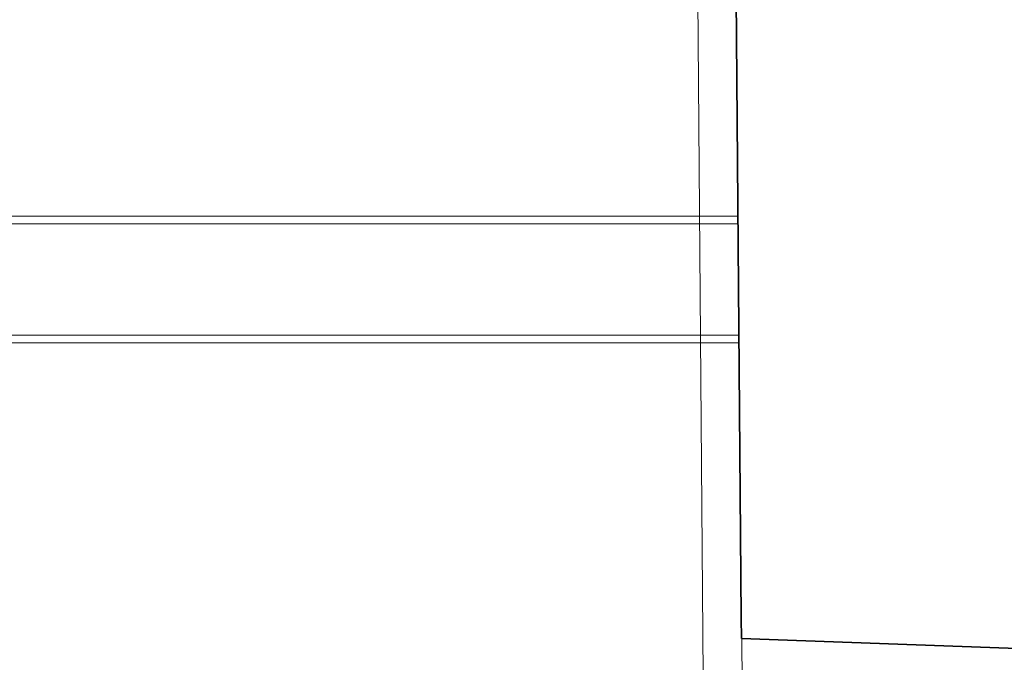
# Model space of a CAD drawing. Extents: x -297 to 573, y -46 to 548.
# Tile 211 of 256: x 304 to 329, y 304 to 320. Entities that reach past the tile are written whole.
import ezdxf
from ezdxf.lldxf.tags import DXFTag

# ---------------------------------------------------------------- set-up
doc = ezdxf.new("R2010")
doc.units = 0
doc.layers.get('0').update_dxf_attribs({"lineweight": 35})
for name, color, linetype, lineweight in [('5_EG-AUSBAU', 7, 'Continuous', 25), ('5_EG-BESTAND', 7, 'Continuous', 25), ('5_EG-NEU', 7, 'Continuous', 25)]:
    doc.layers.add(name, color=color, linetype=linetype, lineweight=lineweight)
tags = doc.linetypes.add('ALL_S14', pattern=[0.002, 0.001, -0.001]).pattern_tags.tags
tags[6:7] = [DXFTag(74, 4), DXFTag(75, 0), DXFTag(340, '0'), DXFTag(46, 1.0), DXFTag(50, 0.0), DXFTag(44, 0.0), DXFTag(45, 0.0)]
tags[4:5] = [DXFTag(74, 4), DXFTag(75, 0), DXFTag(340, '0'), DXFTag(46, 1.0), DXFTag(50, 0.0), DXFTag(44, 0.0), DXFTag(45, 0.0)]
tags = doc.linetypes.add('PUNKT2_S9', pattern=[0.0005, 0, -0.0005]).pattern_tags.tags
tags[6:7] = [DXFTag(74, 4), DXFTag(75, 0), DXFTag(340, '0'), DXFTag(46, 1.0), DXFTag(50, 0.0), DXFTag(44, 0.0), DXFTag(45, 0.0)]
tags[4:5] = [DXFTag(74, 4), DXFTag(75, 0), DXFTag(340, '0'), DXFTag(46, 1.0), DXFTag(50, 0.0), DXFTag(44, 0.0), DXFTag(45, 0.0)]

# ---------------------------------------------------------------- blocks, each defined once
blk = doc.blocks.new('Referenz-A07ALD4Q1N', base_point=(-101.907, -12.836))
at = {"layer": '5_EG-AUSBAU', "color": 0, "lineweight": 13}
blk.add_line((321.226, 323.384), (321.392, 303.241), dxfattribs=at)
at = {"layer": '5_EG-BESTAND', "color": 0, "lineweight": 35}
for p, q in [((322.235, 322.35), (322.375, 304.75)), ((322.375, 304.75), (322.384, 304.206)), ((322.384, 304.206), (329.8, 303.94))]:
    blk.add_line(p, q, dxfattribs=at)
at = {"layer": '5_EG-BESTAND', "color": 0, "linetype": 'ALL_S14', "lineweight": 13, "ltscale": 0.13}
for p, q in [((322.305, 315), (181.787, 315)), ((322.316, 312.1), (181.799, 312.1))]:
    blk.add_line(p, q, dxfattribs=at)
at = {"layer": '5_EG-BESTAND', "color": 0, "linetype": 'PUNKT2_S9', "lineweight": 13, "ltscale": 0.13}
blk.add_line((322.394, 304.206), (322.766, 256.371), dxfattribs=at)
at = {"layer": '5_EG-NEU', "color": 0, "linetype": 'ALL_S14', "lineweight": 13, "ltscale": 0.13}
for p, q in [((322.305, 315.2), (181.787, 315.2)), ((322.316, 311.9), (181.799, 311.9))]:
    blk.add_line(p, q, dxfattribs=at)

msp = doc.modelspace()

# ---------------------------------------------------------------- block references
at = {"color": 251, "lineweight": 25, "ltscale": 0.25, "true_color": 0x585858}
msp.add_blockref('Referenz-A07ALD4Q1N', (-101.907, -12.836), dxfattribs=at)

doc.saveas('drawing.dxf')
